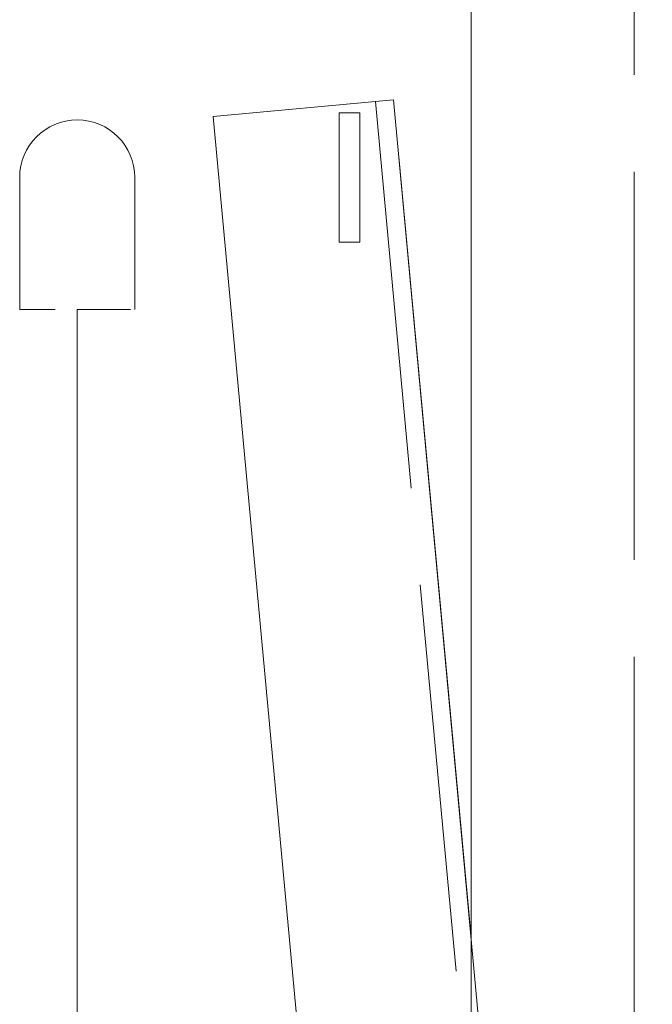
# Paper-space layout 'Layout1' of a CAD drawing. Extents: x -2 to 1033, y -36 to 596.
# Tile 149 of 182: x 693.48 to 698.37, y 512.77 to 520.38. Entities that reach past the tile are written whole.
import ezdxf

# ---------------------------------------------------------------- set-up
doc = ezdxf.new("R2010")
doc.units = 0
doc.linetypes.add('ACAD_ISO02W100', pattern=[15, 12, -3])
doc.linetypes.add('ACAD_ISO04W100', pattern=[30.5, 24, -3, 0.5, -3])
doc.layers.get('0').update_dxf_attribs({"linetype": 'CONTINUOUS'})
doc.layers.get('DEFPOINTS').update_dxf_attribs({"color": 132, "linetype": 'CONTINUOUS'})
for name, color, linetype, lineweight in [('SS_1.ET-HALA_TaO-JD-LAVKA-ZEBRIK', 9, 'CONTINUOUS', 13), ('SS_1.ET-HALA_TaO-JD-LAVKA-ZEBRIK_KOS', 9, 'CONTINUOUS', 13), ('SS_STAV.OK-KOTY', 251, 'CONTINUOUS', 13)]:
    doc.layers.add(name, color=color, linetype=linetype, lineweight=lineweight)
doc.styles.add('ROMANS', font='romans.shx', dxfattribs={"width": 0.8})
doc.dimstyles.new('A-1_(2.5)_50AS', dxfattribs={"dimtxt": 2.5, "dimasz": 2, "dimexe": 1, "dimexo": 2, "dimgap": 0, "dimtad": 0, "dimdec": 1, "dimlfac": 50, "dimrnd": 1, "dimtxsty": 'ROMANS', "dimblk1": 'OBLIQUE', "dimblk2": 'OBLIQUE', "dimsah": 1, "dimcen": 2, "dimclrd": 256, "dimclre": 256, "dimclrt": 256, "dimadec": 1, "dimazin": 2, "dimtfac": 0.714286, "dimtdec": 1, "dimtmove": 0, "dimatfit": 3, "dimldrblk": 'OPEN', "dimfxl": 1, "dimtvp": 1.142857, "dimtfill": 1, "dimtolj": 1, "dimlwd": -1, "dimlwe": -1, "dimarcsym": 0})

# ---------------------------------------------------------------- blocks, each defined once
blk = doc.blocks.new('_Oblique')
at = {"color": 0, "linetype": 'ByBlock', "lineweight": -2}
blk.add_line((-0.5, -0.5), (0.5, 0.5), dxfattribs=at)
blk = doc.blocks.new('*D108')
at = {"layer": 'DEFPOINTS', "color": 0, "transparency": 16777216}
for p in [(696.3704, 538.83), (696.3704, 519.7604, -4571), (708.3704, 519.7604, -4571)]:
    blk.add_point(p, dxfattribs=at)
at = {"layer": 'SS_STAV.OK-KOTY', "transparency": 16777216}
for p, q in [((696.3704, 521.7604), (696.3704, 539.83)), ((708.3704, 521.7604), (708.3704, 539.83)), ((708.3704, 538.83), (696.3704, 538.83))]:
    blk.add_line(p, q, dxfattribs=at)
at = {"layer": 'SS_STAV.OK-KOTY', "transparency": 16777216, "xscale": 2, "yscale": 2, "zscale": 2, "rotation": 180}
blk.add_blockref('_Oblique', (696.3704, 538.83), dxfattribs=at)
at = {"layer": 'SS_STAV.OK-KOTY', "transparency": 16777216, "xscale": 2, "yscale": 2, "zscale": 2}
blk.add_blockref('_Oblique', (708.3704, 538.83), dxfattribs=at)
at = {"layer": 'SS_STAV.OK-KOTY', "transparency": 16777216, "insert": (702.3704, 541.6872), "char_height": 2.5, "attachment_point": 5, "style": 'ROMANS', "bg_fill": 3, "box_fill_scale": 1.1, "bg_fill_color": 256, "bg_fill_true_color": 13158600, "bg_fill_transparency": 0}
blk.add_mtext('\\A1;600', dxfattribs=at)
blk = doc.blocks.new('_OPEN')
at = {"color": 0, "linetype": 'ByBlock'}
for p, q in [((-1, 0.1667), (0, 0)), ((0, 0), (-1, -0.1667)), ((0, 0), (-1, 0))]:
    blk.add_line(p, q, dxfattribs=at)

psp = doc.layouts.get("Layout1")

# ---------------------------------------------------------------- linework, layer by layer
at = {"layer": 'SS_1.ET-HALA_TaO-JD-LAVKA-ZEBRIK', "color": 5, "linetype": 'Continuous', "ltscale": 0.25}
psp.add_line((694.9764, 519.6313), (696.9704, 498.0958), dxfattribs=at)
at = {"layer": 'SS_1.ET-HALA_TaO-JD-LAVKA-ZEBRIK', "color": 9, "linetype": 'ACAD_ISO02W100', "ltscale": 0.25}
psp.add_line((696.9704, 513.2804), (696.9704, 498.0958), dxfattribs=at)
at = {"layer": 'SS_1.ET-HALA_TaO-JD-LAVKA-ZEBRIK_KOS', "color": 5, "linetype": 'Continuous', "ltscale": 0.25}
for p, q in [((696.1104, 519.6604), (695.9504, 519.6604)), ((695.9504, 519.6604), (695.9504, 518.6604)), ((696.1104, 518.6604), (696.1104, 519.6604)), ((695.9504, 518.6604), (696.1104, 518.6604))]:
    psp.add_line(p, q, dxfattribs=at)
at = {"layer": 'SS_1.ET-HALA_TaO-JD-LAVKA-ZEBRIK_KOS', "color": 9, "linetype": 'Continuous', "ltscale": 0.25}
for p, q in [((693.4804, 519.1604), (693.4804, 519.0828)), ((694.3704, 519.0828), (694.3704, 519.1604)), ((693.4804, 519.0828), (693.4804, 518.8617)), ((694.3704, 518.8617), (694.3704, 519.0828)), ((693.4804, 518.8617), (693.4804, 518.5308)), ((694.3704, 518.5308), (694.3704, 518.8617)), ((693.4804, 518.5308), (693.4804, 518.1404)), ((694.3704, 518.1404), (694.3704, 518.5308)), ((693.4804, 518.1404), (693.5143, 518.1404)), ((693.5143, 518.1404), (693.6107, 518.1404)), ((693.6107, 518.1404), (693.7551, 518.1404)), ((693.9254, 518.1404), (694.0957, 518.1404)), ((694.0957, 518.1404), (694.2401, 518.1404)), ((694.2401, 518.1404), (694.3365, 518.1404))]:
    psp.add_line(p, q, dxfattribs=at)
at = {"layer": 'SS_1.ET-HALA_TaO-JD-LAVKA-ZEBRIK_KOS', "color": 9, "linetype": 'ACAD_ISO04W100', "ltscale": 0.25}
psp.add_line((693.9254, 518.1404), (693.9254, 497.0604), dxfattribs=at)
psp.add_line((693.9254, 518.1404), (693.9254, 497.0604), dxfattribs=at)
at = {"layer": 'SS_1.ET-HALA_TaO-JD-LAVKA-ZEBRIK_KOS', "color": 9, "linetype": 'Continuous', "ltscale": 0.25}
psp.add_arc((693.9254, 519.1604), 0.445, 0, 180, dxfattribs=at)

# ---------------------------------------------------------------- dimensions: what is measured, and where the dimension line sits
at = {"layer": 'SS_STAV.OK-KOTY'}
dim = psp.add_linear_dim(base=(696.3704, 538.83), p1=(708.3704, 519.7604, -4571), p2=(696.3704, 519.7604, -4571), dimstyle='A-1_(2.5)_50AS', override={"dimtmove": 1}, dxfattribs=at)
dim.commit()
dim.dimension.update_dxf_attribs({"geometry": '*D108', "text_midpoint": (702.3704, 541.6872)})

# ---------------------------------------------------------------- next in the draw order: linework, layer by layer
at = {"layer": 'SS_1.ET-HALA_TaO-JD-LAVKA-ZEBRIK', "color": 5, "linetype": 'Continuous', "ltscale": 0.25}
for p, q in [((696.9704, 534.2051), (696.9704, 513.2804)), ((696.3704, 519.7604), (694.9764, 519.6313)), ((698.3704, 498.1604), (696.3704, 519.7604))]:
    psp.add_line(p, q, dxfattribs=at)
at = {"layer": 'SS_1.ET-HALA_TaO-JD-LAVKA-ZEBRIK', "color": 9, "linetype": 'ACAD_ISO02W100', "ltscale": 0.25}
for p, q in [((698.2304, 534.2051), (698.2304, 498.1539)), ((696.3704, 519.7604), (696.231, 519.7475)), ((696.231, 519.7475), (698.2304, 498.154))]:
    psp.add_line(p, q, dxfattribs=at)
at = {"layer": 'SS_1.ET-HALA_TaO-JD-LAVKA-ZEBRIK', "color": 9, "linetype": 'ACAD_ISO04W100', "ltscale": 0.25}
psp.add_line((698.3704, 498.1604), (696.3704, 519.7604), dxfattribs=at)

doc.saveas('drawing.dxf')
